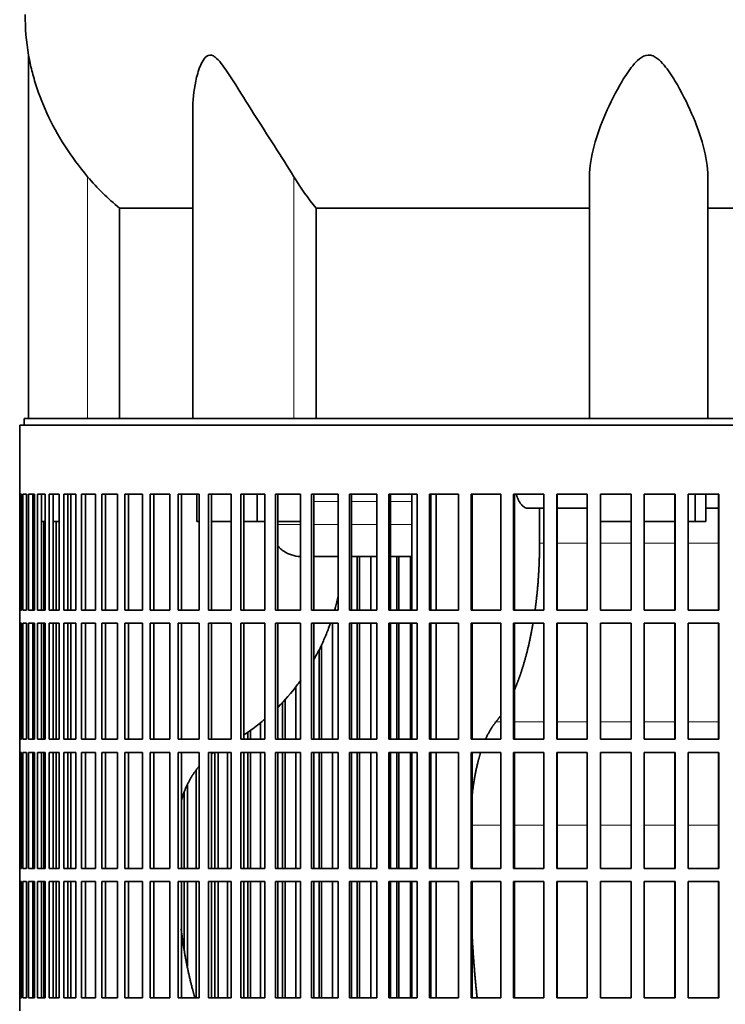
# Model space of a CAD drawing. Header units: millimetres. Extents: x 447 to 1322, y -2015 to 1714.
# Tile 21 of 31: x 945 to 1106, y -166 to 59. Entities that reach past the tile are written whole.
import ezdxf

# ---------------------------------------------------------------- set-up
doc = ezdxf.new("R2010")
doc.units = ezdxf.units.MM
for name, color, linetype in [('VSI344-454_FILTR', 7, 'Continuous'), ('VSI344-454_SUPPO', 7, 'Continuous'), ('VSI454_DIFFUSORE', 7, 'Continuous')]:
    doc.layers.add(name, color=color, linetype=linetype)

# ---------------------------------------------------------------- blocks, each defined once
blk = doc.blocks.new('SE3')
at = {"layer": 'VSI344-454_FILTR', "color": 7, "linetype": 'Continuous', "lineweight": 35}
for p, q in [((944.71, -33.97), (1221.67, -33.97)), ((944.71, -33.97), (944.71, -49.72)), ((944.71, -49.72), (944.71, -49.72)), ((944.71, -76.22), (944.71, -49.72)), ((944.76, -76.22), (944.76, -49.72)), ((944.76, -49.72), (945.13, -49.72)), ((945.13, -76.22), (945.13, -49.72)), ((945.39, -76.22), (945.39, -49.72)), ((945.39, -49.72), (946.25, -49.72)), ((946.25, -76.22), (946.25, -49.72)), ((946.71, -76.22), (946.71, -49.72)), ((946.71, -49.72), (948.06, -49.72)), ((947.7, -76.22), (947.7, -49.72)), ((948.06, -76.22), (948.06, -49.72)), ((948.73, -76.22), (948.73, -49.72)), ((948.73, -49.72), (950.55, -49.72)), ((949.69, -76.22), (949.69, -49.72)), ((950.55, -76.22), (950.55, -49.72)), ((951.42, -76.22), (951.42, -49.72)), ((951.42, -49.72), (953.71, -49.72)), ((952.37, -76.22), (952.37, -49.72)), ((953.71, -76.22), (953.71, -49.72)), ((954.78, -76.22), (954.78, -49.72)), ((954.78, -49.72), (957.53, -49.72)), ((955.7, -76.22), (955.7, -49.72)), ((957.53, -76.22), (957.53, -49.72)), ((958.79, -76.22), (958.79, -49.72)), ((958.79, -49.72), (961.98, -49.72)), ((959.68, -76.22), (959.68, -49.72)), ((961.98, -76.22), (961.98, -49.72)), ((963.43, -76.22), (963.43, -49.72)), ((963.43, -49.72), (967.05, -49.72)), ((964.29, -76.22), (964.29, -49.72)), ((967.05, -76.22), (967.05, -49.72)), ((968.68, -76.22), (968.68, -49.72)), ((968.68, -49.72), (972.71, -49.72)), ((969.5, -76.22), (969.5, -49.72)), ((972.71, -76.22), (972.71, -49.72)), ((974.51, -76.22), (974.51, -49.72)), ((974.51, -49.72), (978.93, -49.72)), ((975.28, -76.22), (975.28, -49.72)), ((978.93, -76.22), (978.93, -49.72)), ((980.89, -76.22), (980.89, -49.72)), ((980.89, -49.72), (985.69, -49.72)), ((981.62, -76.22), (981.62, -49.72)), ((985.69, -76.22), (985.69, -49.72)), ((987.8, -49.72), (992.94, -49.72)), ((987.8, -76.22), (987.8, -49.72)), ((988.48, -76.22), (988.48, -49.72)), ((992.94, -76.22), (992.94, -49.72)), ((995.19, -49.72), (1000.66, -49.72)), ((995.19, -76.22), (995.19, -49.72)), ((995.82, -76.22), (995.82, -49.72)), ((1000.66, -76.22), (1000.66, -49.72)), ((1003.04, -49.72), (1008.8, -49.72)), ((1003.04, -76.22), (1003.04, -49.72)), ((1003.62, -76.22), (1003.62, -49.72)), ((1008.8, -76.22), (1008.8, -49.72)), ((1011.31, -49.72), (1017.34, -49.72)), ((1011.31, -76.22), (1011.31, -49.72)), ((1011.82, -76.22), (1011.82, -49.72)), ((1017.34, -76.22), (1017.34, -49.72)), ((1019.94, -49.72), (1026.21, -49.72)), ((1019.94, -76.22), (1019.94, -49.72)), ((1020.4, -76.22), (1020.4, -49.72)), ((1026.21, -76.22), (1026.21, -49.72)), ((1028.92, -49.72), (1035.39, -49.72)), ((1028.92, -76.22), (1028.92, -49.72)), ((1029.31, -76.22), (1029.31, -49.72)), ((1035.39, -76.22), (1035.39, -49.72)), ((1038.18, -49.72), (1044.83, -49.72)), ((1038.18, -76.22), (1038.18, -49.72)), ((1038.5, -76.22), (1038.5, -49.72)), ((1044.83, -76.22), (1044.83, -49.72)), ((1047.68, -49.72), (1054.47, -49.72)), ((1047.68, -76.22), (1047.68, -49.72)), ((1047.94, -76.22), (1047.94, -49.72)), ((1054.47, -76.22), (1054.47, -49.72)), ((1057.38, -49.72), (1064.29, -49.72)), ((1057.38, -76.22), (1057.38, -49.72)), ((1057.57, -76.22), (1057.57, -49.72)), ((1064.29, -76.22), (1064.29, -49.72)), ((1067.23, -49.72), (1074.21, -49.72)), ((1067.23, -76.22), (1067.23, -49.72)), ((1067.35, -76.22), (1067.35, -49.72)), ((1074.21, -76.22), (1074.21, -49.72)), ((1077.19, -49.72), (1084.21, -49.72)), ((1077.19, -76.22), (1077.19, -49.72)), ((1077.24, -76.22), (1077.24, -49.72)), ((1084.21, -76.22), (1084.21, -49.72)), ((1087.19, -49.72), (1094.23, -49.72)), ((1087.19, -76.22), (1087.19, -49.72)), ((1094.21, -76.22), (1094.21, -49.72)), ((1094.23, -76.22), (1094.23, -49.72)), ((1097.21, -49.72), (1104.21, -49.72)), ((1097.21, -76.22), (1097.21, -49.72)), ((1104.13, -76.22), (1104.13, -49.72)), ((1104.21, -76.22), (1104.21, -49.72)), ((948.05, -76.22), (948.05, -55.97)), ((950.19, -76.22), (950.19, -55.97)), ((953, -76.22), (953, -55.97)), ((1021.73, -76.22), (1021.73, -63.97)), ((1022.22, -76.22), (1022.22, -63.97)), ((1024.81, -76.22), (1024.81, -63.97)), ((1030.77, -76.22), (1030.77, -63.97)), ((1031.19, -76.22), (1031.19, -63.97)), ((1033.87, -76.22), (1033.87, -63.97)), ((944.71, -76.22), (944.71, -76.22)), ((944.71, -76.22), (944.71, -79.22)), ((944.76, -76.22), (945.13, -76.22)), ((945.39, -76.22), (946.25, -76.22)), ((946.71, -76.22), (948.06, -76.22)), ((948.73, -76.22), (950.55, -76.22)), ((951.42, -76.22), (953.71, -76.22)), ((954.78, -76.22), (957.53, -76.22)), ((958.79, -76.22), (961.98, -76.22)), ((963.43, -76.22), (967.05, -76.22)), ((968.68, -76.22), (972.71, -76.22)), ((974.51, -76.22), (978.93, -76.22)), ((980.89, -76.22), (985.69, -76.22)), ((987.8, -76.22), (992.94, -76.22)), ((995.19, -76.22), (1000.66, -76.22)), ((1003.04, -76.22), (1008.8, -76.22)), ((1011.31, -76.22), (1017.34, -76.22)), ((1019.94, -76.22), (1026.21, -76.22)), ((1028.92, -76.22), (1035.39, -76.22)), ((1038.18, -76.22), (1044.83, -76.22)), ((1047.68, -76.22), (1054.47, -76.22)), ((1057.38, -76.22), (1064.29, -76.22)), ((1067.23, -76.22), (1074.21, -76.22)), ((1077.19, -76.22), (1084.21, -76.22)), ((1087.19, -76.22), (1094.23, -76.22)), ((1097.21, -76.22), (1104.21, -76.22)), ((944.71, -79.22), (944.71, -79.22)), ((944.71, -105.72), (944.71, -79.22)), ((944.76, -105.72), (944.76, -79.22)), ((944.76, -79.22), (945.13, -79.22)), ((945.13, -105.72), (945.13, -79.22)), ((945.39, -105.72), (945.39, -79.22)), ((945.39, -79.22), (946.25, -79.22)), ((946.25, -105.72), (946.25, -79.22)), ((946.71, -105.72), (946.71, -79.22)), ((946.71, -79.22), (948.06, -79.22)), ((947.7, -105.72), (947.7, -79.22)), ((948.05, -105.72), (948.05, -79.22)), ((948.06, -105.72), (948.06, -79.22)), ((948.73, -105.72), (948.73, -79.22)), ((948.73, -79.22), (950.55, -79.22)), ((949.69, -105.72), (949.69, -79.22)), ((950.19, -105.72), (950.19, -79.22)), ((950.55, -105.72), (950.55, -79.22)), ((951.42, -105.72), (951.42, -79.22)), ((951.42, -79.22), (953.71, -79.22)), ((952.37, -105.72), (952.37, -79.22)), ((953, -105.72), (953, -79.22)), ((953.71, -105.72), (953.71, -79.22)), ((954.78, -105.72), (954.78, -79.22)), ((954.78, -79.22), (957.53, -79.22)), ((955.7, -105.72), (955.7, -79.22)), ((957.53, -105.72), (957.53, -79.22)), ((958.79, -105.72), (958.79, -79.22)), ((958.79, -79.22), (961.98, -79.22)), ((959.68, -105.72), (959.68, -79.22)), ((961.98, -105.72), (961.98, -79.22)), ((963.43, -105.72), (963.43, -79.22)), ((963.43, -79.22), (967.05, -79.22)), ((964.29, -105.72), (964.29, -79.22)), ((967.05, -105.72), (967.05, -79.22)), ((968.68, -105.72), (968.68, -79.22)), ((968.68, -79.22), (972.71, -79.22)), ((969.5, -105.72), (969.5, -79.22)), ((972.71, -105.72), (972.71, -79.22)), ((974.51, -105.72), (974.51, -79.22)), ((974.51, -79.22), (978.93, -79.22)), ((975.28, -105.72), (975.28, -79.22)), ((978.93, -105.72), (978.93, -79.22)), ((980.89, -105.72), (980.89, -79.22)), ((980.89, -79.22), (985.69, -79.22)), ((981.62, -105.72), (981.62, -79.22)), ((985.69, -105.72), (985.69, -79.22)), ((987.8, -79.22), (992.94, -79.22)), ((987.8, -105.72), (987.8, -79.22)), ((988.48, -105.72), (988.48, -79.22)), ((992.94, -105.72), (992.94, -79.22)), ((995.19, -79.22), (1000.66, -79.22)), ((995.19, -105.72), (995.19, -79.22)), ((995.82, -105.72), (995.82, -79.22)), ((1000.66, -105.72), (1000.66, -79.22)), ((1003.04, -79.22), (1008.8, -79.22)), ((1003.04, -105.72), (1003.04, -79.22)), ((1003.62, -105.72), (1003.62, -79.22)), ((1008.8, -105.72), (1008.8, -79.22)), ((1011.31, -79.22), (1017.34, -79.22)), ((1011.31, -105.72), (1011.31, -79.22)), ((1011.82, -105.72), (1011.82, -79.22)), ((1016.07, -105.72), (1016.07, -79.22)), ((1017.34, -105.72), (1017.34, -79.22)), ((1019.94, -79.22), (1026.21, -79.22)), ((1019.94, -105.72), (1019.94, -79.22)), ((1020.4, -105.72), (1020.4, -79.22)), ((1021.73, -105.72), (1021.73, -79.22)), ((1022.22, -105.72), (1022.22, -79.22)), ((1024.81, -105.72), (1024.81, -79.22)), ((1026.21, -105.72), (1026.21, -79.22)), ((1028.92, -79.22), (1035.39, -79.22)), ((1028.92, -105.72), (1028.92, -79.22)), ((1029.31, -105.72), (1029.31, -79.22)), ((1030.77, -105.72), (1030.77, -79.22)), ((1031.19, -105.72), (1031.19, -79.22)), ((1033.87, -105.72), (1033.87, -79.22)), ((1035.39, -105.72), (1035.39, -79.22)), ((1038.18, -79.22), (1044.83, -79.22)), ((1038.18, -105.72), (1038.18, -79.22)), ((1038.5, -105.72), (1038.5, -79.22)), ((1044.83, -105.72), (1044.83, -79.22)), ((1047.68, -79.22), (1054.47, -79.22)), ((1047.68, -105.72), (1047.68, -79.22)), ((1047.94, -105.72), (1047.94, -79.22)), ((1054.47, -105.72), (1054.47, -79.22)), ((1057.38, -79.22), (1064.29, -79.22)), ((1057.38, -105.72), (1057.38, -79.22)), ((1057.57, -105.72), (1057.57, -79.22)), ((1064.29, -105.72), (1064.29, -79.22)), ((1067.23, -79.22), (1074.21, -79.22)), ((1067.23, -105.72), (1067.23, -79.22)), ((1067.35, -105.72), (1067.35, -79.22)), ((1074.21, -105.72), (1074.21, -79.22)), ((1077.19, -79.22), (1084.21, -79.22)), ((1077.19, -105.72), (1077.19, -79.22)), ((1077.24, -105.72), (1077.24, -79.22)), ((1084.21, -105.72), (1084.21, -79.22)), ((1087.19, -79.22), (1094.23, -79.22)), ((1087.19, -105.72), (1087.19, -79.22)), ((1094.21, -105.72), (1094.21, -79.22)), ((1094.23, -105.72), (1094.23, -79.22)), ((1097.21, -79.22), (1104.21, -79.22)), ((1097.21, -105.72), (1097.21, -79.22)), ((1104.13, -105.72), (1104.13, -79.22)), ((1104.21, -105.72), (1104.21, -79.22)), ((1013.02, -105.72), (1013.02, -85.26)), ((1013.57, -105.72), (1013.57, -84.16)), ((1007.67, -105.72), (1007.67, -93.76)), ((1005.28, -105.72), (1005.28, -96.61)), ((1004.68, -105.72), (1004.68, -97.23)), ((999.66, -105.72), (999.66, -101.92)), ((996.74, -105.72), (996.74, -104.09)), ((997.4, -105.72), (997.4, -103.65)), ((944.71, -105.72), (944.71, -105.72)), ((944.71, -105.72), (944.71, -108.72)), ((944.76, -105.72), (945.13, -105.72)), ((945.39, -105.72), (946.25, -105.72)), ((946.71, -105.72), (948.06, -105.72)), ((948.73, -105.72), (950.55, -105.72)), ((951.42, -105.72), (953.71, -105.72)), ((954.78, -105.72), (957.53, -105.72)), ((958.79, -105.72), (961.98, -105.72)), ((963.43, -105.72), (967.05, -105.72)), ((968.68, -105.72), (972.71, -105.72)), ((974.51, -105.72), (978.93, -105.72)), ((980.89, -105.72), (985.69, -105.72)), ((987.8, -105.72), (992.94, -105.72)), ((995.19, -105.72), (1000.66, -105.72)), ((1003.04, -105.72), (1008.8, -105.72)), ((1011.31, -105.72), (1017.34, -105.72)), ((1019.94, -105.72), (1026.21, -105.72)), ((1028.92, -105.72), (1035.39, -105.72)), ((1038.18, -105.72), (1044.83, -105.72)), ((1047.68, -105.72), (1054.47, -105.72)), ((1057.38, -105.72), (1064.29, -105.72)), ((1067.23, -105.72), (1074.21, -105.72)), ((1077.19, -105.72), (1084.21, -105.72)), ((1087.19, -105.72), (1094.23, -105.72)), ((1097.21, -105.72), (1104.21, -105.72)), ((944.71, -108.72), (944.71, -108.72)), ((944.71, -135.22), (944.71, -108.72)), ((944.76, -135.22), (944.76, -108.72)), ((944.76, -108.72), (945.13, -108.72)), ((945.13, -135.22), (945.13, -108.72)), ((945.39, -135.22), (945.39, -108.72)), ((945.39, -108.72), (946.25, -108.72)), ((946.25, -135.22), (946.25, -108.72)), ((946.71, -135.22), (946.71, -108.72)), ((946.71, -108.72), (948.06, -108.72)), ((947.7, -135.22), (947.7, -108.72)), ((948.05, -135.22), (948.05, -108.72)), ((948.06, -135.22), (948.06, -108.72)), ((948.73, -135.22), (948.73, -108.72)), ((948.73, -108.72), (950.55, -108.72)), ((949.69, -135.22), (949.69, -108.72)), ((950.19, -135.22), (950.19, -108.72)), ((950.55, -135.22), (950.55, -108.72)), ((951.42, -135.22), (951.42, -108.72)), ((951.42, -108.72), (953.71, -108.72)), ((952.37, -135.22), (952.37, -108.72)), ((953, -135.22), (953, -108.72)), ((953.71, -135.22), (953.71, -108.72)), ((954.78, -135.22), (954.78, -108.72)), ((954.78, -108.72), (957.53, -108.72)), ((955.7, -135.22), (955.7, -108.72)), ((957.53, -135.22), (957.53, -108.72)), ((958.79, -135.22), (958.79, -108.72)), ((958.79, -108.72), (961.98, -108.72)), ((959.68, -135.22), (959.68, -108.72)), ((961.98, -135.22), (961.98, -108.72)), ((963.43, -135.22), (963.43, -108.72)), ((963.43, -108.72), (967.05, -108.72)), ((964.29, -135.22), (964.29, -108.72)), ((967.05, -135.22), (967.05, -108.72)), ((968.68, -135.22), (968.68, -108.72)), ((968.68, -108.72), (972.71, -108.72)), ((969.5, -135.22), (969.5, -108.72)), ((972.71, -135.22), (972.71, -108.72)), ((974.51, -135.22), (974.51, -108.72)), ((974.51, -108.72), (978.93, -108.72)), ((975.28, -135.22), (975.28, -108.72)), ((978.93, -135.22), (978.93, -108.72)), ((980.89, -135.22), (980.89, -108.72)), ((980.89, -108.72), (985.69, -108.72)), ((981.62, -135.22), (981.62, -108.72)), ((985.69, -135.22), (985.69, -108.72)), ((987.8, -108.72), (992.94, -108.72)), ((987.8, -135.22), (987.8, -108.72)), ((988.48, -135.22), (988.48, -108.72)), ((989.25, -135.22), (989.25, -108.72)), ((989.96, -135.22), (989.96, -108.72)), ((992.09, -135.22), (992.09, -108.72)), ((992.94, -135.22), (992.94, -108.72)), ((995.19, -108.72), (1000.66, -108.72)), ((995.19, -135.22), (995.19, -108.72)), ((995.82, -135.22), (995.82, -108.72)), ((996.74, -135.22), (996.74, -108.72)), ((997.4, -135.22), (997.4, -108.72)), ((999.66, -135.22), (999.66, -108.72)), ((1000.66, -135.22), (1000.66, -108.72)), ((1003.04, -108.72), (1008.8, -108.72)), ((1003.04, -135.22), (1003.04, -108.72)), ((1003.62, -135.22), (1003.62, -108.72)), ((1004.68, -135.22), (1004.68, -108.72)), ((1005.28, -135.22), (1005.28, -108.72)), ((1007.67, -135.22), (1007.67, -108.72)), ((1008.8, -135.22), (1008.8, -108.72)), ((1011.31, -108.72), (1017.34, -108.72)), ((1011.31, -135.22), (1011.31, -108.72)), ((1011.82, -135.22), (1011.82, -108.72)), ((1013.02, -135.22), (1013.02, -108.72)), ((1013.57, -135.22), (1013.57, -108.72)), ((1016.07, -135.22), (1016.07, -108.72)), ((1017.34, -135.22), (1017.34, -108.72)), ((1019.94, -108.72), (1026.21, -108.72)), ((1019.94, -135.22), (1019.94, -108.72)), ((1020.4, -135.22), (1020.4, -108.72)), ((1021.73, -135.22), (1021.73, -108.72)), ((1022.22, -135.22), (1022.22, -108.72)), ((1024.81, -135.22), (1024.81, -108.72)), ((1026.21, -135.22), (1026.21, -108.72)), ((1028.92, -108.72), (1035.39, -108.72)), ((1028.92, -135.22), (1028.92, -108.72)), ((1029.31, -135.22), (1029.31, -108.72)), ((1030.77, -135.22), (1030.77, -108.72)), ((1031.19, -135.22), (1031.19, -108.72)), ((1033.87, -135.22), (1033.87, -108.72)), ((1035.39, -135.22), (1035.39, -108.72)), ((1038.18, -108.72), (1044.83, -108.72)), ((1038.18, -135.22), (1038.18, -108.72)), ((1038.5, -135.22), (1038.5, -108.72)), ((1044.83, -135.22), (1044.83, -108.72)), ((1047.68, -108.72), (1054.47, -108.72)), ((1047.68, -135.22), (1047.68, -108.72)), ((1047.94, -135.22), (1047.94, -108.72)), ((1054.47, -135.22), (1054.47, -108.72)), ((1057.38, -108.72), (1064.29, -108.72)), ((1057.38, -135.22), (1057.38, -108.72)), ((1057.57, -135.22), (1057.57, -108.72)), ((1064.29, -135.22), (1064.29, -108.72)), ((1067.23, -108.72), (1074.21, -108.72)), ((1067.23, -135.22), (1067.23, -108.72)), ((1067.35, -135.22), (1067.35, -108.72)), ((1074.21, -135.22), (1074.21, -108.72)), ((1077.19, -108.72), (1084.21, -108.72)), ((1077.19, -135.22), (1077.19, -108.72)), ((1077.24, -135.22), (1077.24, -108.72)), ((1084.21, -135.22), (1084.21, -108.72)), ((1087.19, -108.72), (1094.23, -108.72)), ((1087.19, -135.22), (1087.19, -108.72)), ((1094.21, -135.22), (1094.21, -108.72)), ((1094.23, -135.22), (1094.23, -108.72)), ((1097.21, -108.72), (1104.21, -108.72)), ((1097.21, -135.22), (1097.21, -108.72)), ((1104.13, -135.22), (1104.13, -108.72)), ((1104.21, -135.22), (1104.21, -108.72)), ((984.99, -135.22), (984.99, -112.75)), ((983, -135.22), (983, -116.05)), ((982.25, -135.22), (982.25, -117.79)), ((944.71, -135.22), (944.71, -135.22)), ((944.71, -135.22), (944.71, -138.22)), ((944.76, -135.22), (945.13, -135.22)), ((945.39, -135.22), (946.25, -135.22)), ((946.71, -135.22), (948.06, -135.22)), ((948.73, -135.22), (950.55, -135.22)), ((951.42, -135.22), (953.71, -135.22)), ((954.78, -135.22), (957.53, -135.22)), ((958.79, -135.22), (961.98, -135.22)), ((963.43, -135.22), (967.05, -135.22)), ((968.68, -135.22), (972.71, -135.22)), ((974.51, -135.22), (978.93, -135.22)), ((980.89, -135.22), (985.69, -135.22)), ((987.8, -135.22), (992.94, -135.22)), ((995.19, -135.22), (1000.66, -135.22)), ((1003.04, -135.22), (1008.8, -135.22)), ((1011.31, -135.22), (1017.34, -135.22)), ((1019.94, -135.22), (1026.21, -135.22)), ((1028.92, -135.22), (1035.39, -135.22)), ((1038.18, -135.22), (1044.83, -135.22)), ((1047.68, -135.22), (1054.47, -135.22)), ((1057.38, -135.22), (1064.29, -135.22)), ((1067.23, -135.22), (1074.21, -135.22)), ((1077.19, -135.22), (1084.21, -135.22)), ((1087.19, -135.22), (1094.23, -135.22)), ((1097.21, -135.22), (1104.21, -135.22)), ((944.71, -138.22), (944.71, -138.22)), ((944.71, -164.72), (944.71, -138.22)), ((944.76, -164.72), (944.76, -138.22)), ((944.76, -138.22), (945.13, -138.22)), ((945.13, -164.72), (945.13, -138.22)), ((945.39, -164.72), (945.39, -138.22)), ((945.39, -138.22), (946.25, -138.22)), ((946.25, -164.72), (946.25, -138.22)), ((946.71, -164.72), (946.71, -138.22)), ((946.71, -138.22), (948.06, -138.22)), ((947.7, -164.72), (947.7, -138.22)), ((948.05, -164.72), (948.05, -138.22)), ((948.06, -164.72), (948.06, -138.22)), ((948.73, -164.72), (948.73, -138.22)), ((948.73, -138.22), (950.55, -138.22)), ((949.69, -164.72), (949.69, -138.22)), ((950.19, -164.72), (950.19, -138.22)), ((950.55, -164.72), (950.55, -138.22)), ((951.42, -164.72), (951.42, -138.22)), ((951.42, -138.22), (953.71, -138.22)), ((952.37, -164.72), (952.37, -138.22)), ((953, -164.72), (953, -138.22)), ((953.71, -164.72), (953.71, -138.22)), ((954.78, -164.72), (954.78, -138.22)), ((954.78, -138.22), (957.53, -138.22)), ((955.7, -164.72), (955.7, -138.22)), ((957.53, -164.72), (957.53, -138.22)), ((958.79, -164.72), (958.79, -138.22)), ((958.79, -138.22), (961.98, -138.22)), ((959.68, -164.72), (959.68, -138.22)), ((961.98, -164.72), (961.98, -138.22)), ((963.43, -164.72), (963.43, -138.22)), ((963.43, -138.22), (967.05, -138.22)), ((964.29, -164.72), (964.29, -138.22)), ((967.05, -164.72), (967.05, -138.22)), ((968.68, -164.72), (968.68, -138.22)), ((968.68, -138.22), (972.71, -138.22)), ((969.5, -164.72), (969.5, -138.22)), ((972.71, -164.72), (972.71, -138.22)), ((974.51, -164.72), (974.51, -138.22)), ((974.51, -138.22), (978.93, -138.22)), ((975.28, -164.72), (975.28, -138.22)), ((978.93, -164.72), (978.93, -138.22)), ((980.89, -164.72), (980.89, -138.22)), ((980.89, -138.22), (985.69, -138.22)), ((981.62, -164.72), (981.62, -138.22)), ((982.25, -153.79), (982.25, -138.22)), ((983, -157.56), (983, -138.22)), ((984.99, -164.72), (984.99, -138.22)), ((985.69, -164.72), (985.69, -138.22)), ((987.8, -138.22), (992.94, -138.22)), ((987.8, -164.72), (987.8, -138.22)), ((988.48, -164.72), (988.48, -138.22)), ((989.25, -164.72), (989.25, -138.22)), ((989.96, -164.72), (989.96, -138.22)), ((992.09, -164.72), (992.09, -138.22)), ((992.94, -164.72), (992.94, -138.22)), ((995.19, -138.22), (1000.66, -138.22)), ((995.19, -164.72), (995.19, -138.22)), ((995.82, -164.72), (995.82, -138.22)), ((996.74, -164.72), (996.74, -138.22)), ((997.4, -164.72), (997.4, -138.22)), ((999.66, -164.72), (999.66, -138.22)), ((1000.66, -164.72), (1000.66, -138.22)), ((1003.04, -138.22), (1008.8, -138.22)), ((1003.04, -164.72), (1003.04, -138.22)), ((1003.62, -164.72), (1003.62, -138.22)), ((1004.68, -164.72), (1004.68, -138.22)), ((1005.28, -164.72), (1005.28, -138.22)), ((1007.67, -164.72), (1007.67, -138.22)), ((1008.8, -164.72), (1008.8, -138.22)), ((1011.31, -138.22), (1017.34, -138.22)), ((1011.31, -164.72), (1011.31, -138.22)), ((1011.82, -164.72), (1011.82, -138.22)), ((1013.02, -164.72), (1013.02, -138.22)), ((1013.57, -164.72), (1013.57, -138.22)), ((1016.07, -164.72), (1016.07, -138.22)), ((1017.34, -164.72), (1017.34, -138.22)), ((1019.94, -138.22), (1026.21, -138.22)), ((1019.94, -164.72), (1019.94, -138.22)), ((1020.4, -164.72), (1020.4, -138.22)), ((1021.73, -164.72), (1021.73, -138.22)), ((1022.22, -164.72), (1022.22, -138.22)), ((1024.81, -164.72), (1024.81, -138.22)), ((1026.21, -164.72), (1026.21, -138.22)), ((1028.92, -138.22), (1035.39, -138.22)), ((1028.92, -164.72), (1028.92, -138.22)), ((1029.31, -164.72), (1029.31, -138.22)), ((1030.77, -164.72), (1030.77, -138.22)), ((1031.19, -164.72), (1031.19, -138.22)), ((1033.87, -164.72), (1033.87, -138.22)), ((1035.39, -164.72), (1035.39, -138.22)), ((1038.18, -138.22), (1044.83, -138.22)), ((1038.18, -164.72), (1038.18, -138.22)), ((1038.5, -164.72), (1038.5, -138.22)), ((1044.83, -164.72), (1044.83, -138.22)), ((1047.68, -138.22), (1054.47, -138.22)), ((1047.68, -164.72), (1047.68, -138.22)), ((1047.94, -164.72), (1047.94, -138.22)), ((1054.47, -164.72), (1054.47, -138.22)), ((1057.38, -138.22), (1064.29, -138.22)), ((1057.38, -164.72), (1057.38, -138.22)), ((1057.57, -164.72), (1057.57, -138.22)), ((1064.29, -164.72), (1064.29, -138.22)), ((1067.23, -138.22), (1074.21, -138.22)), ((1067.23, -164.72), (1067.23, -138.22)), ((1067.35, -164.72), (1067.35, -138.22)), ((1074.21, -164.72), (1074.21, -138.22)), ((1077.19, -138.22), (1084.21, -138.22)), ((1077.19, -164.72), (1077.19, -138.22)), ((1077.24, -164.72), (1077.24, -138.22)), ((1084.21, -164.72), (1084.21, -138.22)), ((1087.19, -138.22), (1094.23, -138.22)), ((1087.19, -164.72), (1087.19, -138.22)), ((1094.21, -164.72), (1094.21, -138.22)), ((1094.23, -164.72), (1094.23, -138.22)), ((1097.21, -138.22), (1104.21, -138.22)), ((1097.21, -164.72), (1097.21, -138.22)), ((1104.13, -164.72), (1104.13, -138.22)), ((1104.21, -164.72), (1104.21, -138.22)), ((944.71, -164.72), (944.71, -164.72)), ((944.71, -164.72), (944.71, -167.72)), ((944.76, -164.72), (945.13, -164.72)), ((945.39, -164.72), (946.25, -164.72)), ((946.71, -164.72), (948.06, -164.72)), ((948.73, -164.72), (950.55, -164.72)), ((951.42, -164.72), (953.71, -164.72)), ((954.78, -164.72), (957.53, -164.72)), ((958.79, -164.72), (961.98, -164.72)), ((963.43, -164.72), (967.05, -164.72)), ((968.68, -164.72), (972.71, -164.72)), ((974.51, -164.72), (978.93, -164.72)), ((980.89, -164.72), (985.69, -164.72)), ((987.8, -164.72), (992.94, -164.72)), ((995.19, -164.72), (1000.66, -164.72)), ((1003.04, -164.72), (1008.8, -164.72)), ((1011.31, -164.72), (1017.34, -164.72)), ((1019.94, -164.72), (1026.21, -164.72)), ((1028.92, -164.72), (1035.39, -164.72)), ((1038.18, -164.72), (1044.83, -164.72)), ((1047.68, -164.72), (1054.47, -164.72)), ((1057.38, -164.72), (1064.29, -164.72)), ((1067.23, -164.72), (1074.21, -164.72)), ((1077.19, -164.72), (1084.21, -164.72)), ((1087.19, -164.72), (1094.23, -164.72)), ((1097.21, -164.72), (1104.21, -164.72))]:
    blk.add_line(p, q, dxfattribs=at)
at = {"layer": 'VSI344-454_SUPPO', "color": 7, "linetype": 'Continuous', "lineweight": 35}
for p, q in [((945.71, -33.97), (945.71, -32.47)), ((945.71, -32.47), (1222.47, -32.47)), ((956.36, -76.22), (956.36, -49.72)), ((985.14, -55.97), (985.14, -49.72)), ((998.9, -55.97), (998.9, -49.72)), ((1034.14, -76.22), (1034.14, -49.72)), ((1039.74, -76.22), (1039.74, -49.72)), ((1098.82, -55.97), (1098.82, -49.72)), ((1101.23, -55.97), (1101.23, -49.72)), ((1064.29, -52.97), (1060.63, -52.97)), ((1063.31, -60.97), (1063.31, -52.97)), ((1074.21, -52.97), (1067.35, -52.97)), ((1104.13, -52.97), (1101.23, -52.97)), ((947.7, -55.97), (948.06, -55.97)), ((949.69, -55.97), (950.55, -55.97)), ((952.37, -55.97), (953.71, -55.97)), ((985.14, -55.97), (985.69, -55.97)), ((988.48, -55.97), (992.94, -55.97)), ((995.82, -55.97), (998.9, -55.97)), ((998.9, -55.97), (1000.66, -55.97)), ((1003.62, -55.97), (1008.8, -55.97)), ((1077.24, -55.97), (1084.21, -55.97)), ((1087.19, -55.97), (1094.21, -55.97)), ((1097.21, -55.97), (1098.82, -55.97)), ((1098.82, -55.97), (1101.23, -55.97)), ((1011.82, -63.97), (1017.34, -63.97)), ((1020.4, -63.97), (1026.21, -63.97)), ((1029.31, -63.97), (1034.14, -63.97)), ((956.36, -105.72), (956.36, -79.22)), ((1034.14, -105.72), (1034.14, -79.22)), ((1039.74, -105.72), (1039.74, -79.22)), ((956.36, -135.22), (956.36, -108.72)), ((1034.14, -135.22), (1034.14, -108.72)), ((1039.74, -135.22), (1039.74, -108.72)), ((956.36, -164.72), (956.36, -138.22)), ((1034.14, -164.72), (1034.14, -138.22)), ((1039.74, -164.72), (1039.74, -138.22))]:
    blk.add_line(p, q, dxfattribs=at)
at = {"layer": 'VSI344-454_SUPPO', "color": 4, "linetype": 'Continuous', "lineweight": 9}
for p, q in [((1017.34, -51.45), (1011.82, -51.45)), ((1026.21, -51.45), (1020.4, -51.45)), ((1034.14, -51.45), (1029.31, -51.45)), ((1003.62, -56.67), (1008.8, -56.67)), ((1011.82, -56.67), (1017.34, -56.67)), ((1020.4, -56.67), (1026.21, -56.67)), ((1029.31, -56.67), (1034.14, -56.67)), ((1063.31, -60.97), (1064.29, -60.97)), ((1067.35, -60.97), (1074.21, -60.97)), ((1077.24, -60.97), (1084.21, -60.97)), ((1087.19, -60.97), (1094.21, -60.97)), ((1097.21, -60.97), (1104.13, -60.97)), ((1053.35, -101.76), (1054.47, -101.76)), ((1057.57, -101.76), (1064.29, -101.76)), ((1067.35, -101.76), (1074.21, -101.76)), ((1077.24, -101.76), (1084.21, -101.76)), ((1087.19, -101.76), (1094.21, -101.76)), ((1097.21, -101.76), (1104.13, -101.76)), ((1047.94, -125.32), (1054.47, -125.32)), ((1057.57, -125.32), (1064.29, -125.32)), ((1067.35, -125.32), (1074.21, -125.32)), ((1077.24, -125.32), (1084.21, -125.32)), ((1087.19, -125.32), (1094.21, -125.32)), ((1097.21, -125.32), (1104.13, -125.32))]:
    blk.add_line(p, q, dxfattribs=at)
at = {"layer": 'VSI344-454_SUPPO', "color": 7, "linetype": 'Continuous', "lineweight": 35}
for points, degree, knots in [([(1057.97, -49.73), (1057.97, -49.73), (1058, -49.82), (1058.06, -49.98), (1058.14, -50.21), (1058.22, -50.43), (1058.31, -50.65), (1058.41, -50.88), (1058.54, -51.14), (1058.68, -51.41), (1058.83, -51.66), (1059, -51.91), (1059.17, -52.13), (1059.35, -52.34), (1059.54, -52.52), (1059.74, -52.68), (1059.95, -52.8), (1060.17, -52.9), (1060.4, -52.96), (1060.55, -52.97), (1060.63, -52.97)], 3, [0.3484291, 0.3484291, 0.3484291, 0.3484291, 0.3502935, 0.3759894, 0.4017757, 0.4276525, 0.4536199, 0.4796779, 0.5164483, 0.5544168, 0.5935835, 0.6339485, 0.6755117, 0.7182732, 0.7622329, 0.8073906, 0.8537464, 0.9013, 0.9500512, 1, 1, 1, 1]), ([(1003.56, -61.56), (1003.56, -61.56), (1003.77, -61.79), (1004.22, -62.24), (1004.98, -62.81), (1005.81, -63.29), (1007.06, -63.8), (1008.09, -63.96), (1008.8, -63.97)], 3, [0.2627974, 0.2627974, 0.2627974, 0.2627974, 0.2631364, 0.3099596, 0.3576304, 0.4061488, 0.4555148, 0.5652048, 0.5652048, 0.5652048, 0.5652048]), ([(1062.29, -76.26), (1062.47, -74.93), (1062.62, -73.57), (1062.97, -70.5), (1063.14, -67.34), (1063.31, -64.17), (1063.31, -60.97)], 2, [0.6946638, 0.6946638, 0.6946638, 0.75, 0.75, 0.875, 0.875, 1, 1, 1]), ([(1017.4, -72.97), (1017.4, -72.99), (1017.2, -73.86), (1016.93, -74.94), (1016.63, -76), (1016.57, -76.22)], 3, [0.20939159, 0.20939159, 0.20939159, 0.20939159, 0.21029258, 0.25575259, 0.26772218, 0.26772218, 0.26772218, 0.26772218]), ([(1015.6, -79.22), (1015.43, -79.72), (1014.92, -81.08), (1014, -83.3), (1012.9, -85.57), (1012.15, -86.97), (1011.83, -87.53)], 3, [0.3227065, 0.3227065, 0.3227065, 0.3227065, 0.350074, 0.3989353, 0.4489304, 0.4829363, 0.4829363, 0.4829363, 0.4829363]), ([(1057.58, -94.46), (1058.42, -92.5), (1059.15, -90.28), (1059.95, -87.86), (1060.61, -85.16), (1061.27, -82.46), (1061.77, -79.55), (1061.8, -79.39), (1061.83, -79.23)], 2, [0.2602896, 0.2602896, 0.2602896, 0.375, 0.375, 0.5, 0.5, 0.625, 0.625, 0.6319131, 0.6319131, 0.6319131]), ([(1008.82, -92.25), (1008.57, -92.61), (1006.97, -94.77), (1005.21, -96.79), (1003.64, -98.37)], 3, [0.5820331, 0.5820331, 0.5820331, 0.5820331, 0.6055217, 0.7255565, 0.7255565, 0.7255565, 0.7255565]), ([(1000.69, -101.1), (1000.25, -101.47), (998.84, -102.62), (997.21, -103.81), (996, -104.6), (995.83, -104.72)], 3, [0.7982019, 0.7982019, 0.7982019, 0.7982019, 0.8292841, 0.897392, 0.9085779, 0.9085779, 0.9085779, 0.9085779]), ([(1047.93, -118.65), (1047.96, -118.35), (1047.99, -118.06), (1048.39, -114.48), (1049.15, -111.35), (1049.49, -109.96), (1049.89, -108.7)], 2, [0.2294074, 0.2294074, 0.2294074, 0.25, 0.25, 0.5, 0.5, 0.6111069, 0.6111069, 0.6111069]), ([(981.61, -119.62), (982.37, -116.9), (983.74, -114.57), (984.59, -113.13), (985.66, -111.85)], 2, [0.2553084, 0.2553084, 0.2553084, 0.5, 0.5, 0.6516471, 0.6516471, 0.6516471]), ([(984.66, -164.74), (984.43, -163.91), (984.21, -163.08), (982.54, -156.77), (981.69, -150.25), (981.61, -149.62), (981.54, -149)], 2, [0.4670759, 0.4670759, 0.4670759, 0.5, 0.5, 0.75, 0.75, 0.774031, 0.774031, 0.774031]), ([(1049.07, -164.72), (1048.34, -158.01), (1047.96, -151.08), (1047.93, -150.47), (1047.9, -149.86)], 2, [0.5003121, 0.5003121, 0.5003121, 0.75, 0.75, 0.7721704, 0.7721704, 0.7721704])]:
    blk.add_open_spline(points, degree=degree, knots=knots, dxfattribs=at)
for points in [[(1053.35, -101.76), (1053.93, -101.04), (1054.5, -100.22)], [(1051.01, -105.72), (1052.07, -103.3), (1053.35, -101.76)], [(988.45, -109.15), (988.74, -108.92), (989.04, -108.71)]]:
    blk.add_open_spline(points, degree=2, dxfattribs=at)
at = {"layer": 'VSI454_DIFFUSORE', "color": 7, "linetype": 'Continuous', "lineweight": 35}
for p, q in [((946.71, 50.51), (946.71, -32.47)), ((984.2, 37.8), (984.2, -32.47)), ((1074.71, -32.47), (1074.71, 22.74)), ((1101.71, -32.47), (1101.71, 22.74)), ((967.46, 15.59), (984.2, 15.59)), ((967.46, -32.47), (967.46, 15.59)), ((1012.37, 15.59), (1074.71, 15.59)), ((1012.37, -32.47), (1012.37, 15.59)), ((1101.71, 15.59), (1164.04, 15.59))]:
    blk.add_line(p, q, dxfattribs=at)
at = {"layer": 'VSI454_DIFFUSORE', "color": 4, "linetype": 'Continuous', "lineweight": 9}
for p, q in [((960.21, -32.47), (960.21, 22.74)), ((1007.24, -32.47), (1007.24, 22.74))]:
    blk.add_line(p, q, dxfattribs=at)
at = {"layer": 'VSI454_DIFFUSORE', "color": 7, "linetype": 'Continuous', "lineweight": 35}
blk.add_arc((1003.37, 59.78), 57.42, 180, 189.2923, dxfattribs=at)
for points, knots in [([(960.21, 22.74), (958.27, 25.02), (956.54, 27.37), (953.43, 32.23), (952.06, 34.73), (949.78, 39.69), (948.85, 42.19), (947.74, 45.9), (947.42, 47.12), (947.04, 48.8), (946.93, 49.34), (946.8, 50), (946.76, 50.19), (946.72, 50.44), (946.71, 50.51), (946.71, 50.51)], [0, 0, 0, 0, 0.125, 0.125, 0.25, 0.25, 0.375, 0.375, 0.4375, 0.4375, 0.46875, 0.46875, 0.484375, 0.484375, 0.4979292, 0.4979292, 0.4979292, 0.4979292]), ([(1007.24, 22.74), (1005.88, 25.01), (1004.37, 27.36), (1001.25, 32.21), (999.65, 34.71), (996.51, 39.66), (994.97, 42.16), (992.61, 45.86), (991.82, 47.08), (990.56, 48.76), (990.12, 49.3), (989.4, 49.97), (989.15, 50.16), (988.62, 50.44), (988.35, 50.52), (987.57, 50.48), (987.12, 50.1), (986.44, 49.18), (986.17, 48.64), (985.46, 46.94), (985.13, 45.74), (984.41, 42.32), (984.2, 40.05), (984.2, 37.8)], [0, 0, 0, 0, 0.125, 0.125, 0.25, 0.25, 0.375, 0.375, 0.4375, 0.4375, 0.46875, 0.46875, 0.484375, 0.484375, 0.5, 0.5, 0.53125, 0.53125, 0.5625, 0.5625, 0.625, 0.625, 0.7380464, 0.7380464, 0.7380464, 0.7380464]), ([(1101.71, 22.74), (1101.71, 25.01), (1101.31, 27.36), (1100.01, 32.21), (1099.1, 34.71), (1096.94, 39.66), (1095.7, 42.16), (1093.47, 45.86), (1092.67, 47.08), (1091.27, 48.76), (1090.77, 49.3), (1089.87, 49.97), (1089.56, 50.16), (1088.86, 50.44), (1088.49, 50.52), (1087.37, 50.48), (1086.68, 50.1), (1085.53, 49.18), (1085.03, 48.64), (1083.64, 46.94), (1082.86, 45.74), (1080.68, 42.09), (1079.42, 39.56), (1077.28, 34.62), (1076.4, 32.18), (1075.11, 27.38), (1074.71, 25), (1074.71, 22.74)], [0, 0, 0, 0, 0.125, 0.125, 0.25, 0.25, 0.375, 0.375, 0.4375, 0.4375, 0.46875, 0.46875, 0.484375, 0.484375, 0.5, 0.5, 0.53125, 0.53125, 0.5625, 0.5625, 0.625, 0.625, 0.75, 0.75, 0.875, 0.875, 1, 1, 1, 1])]:
    blk.add_open_spline(points, degree=3, knots=knots, dxfattribs=at)
for points in [[(967.46, 15.59), (964.83, 17.76), (962.41, 20.14), (960.21, 22.74)], [(1012.37, 15.59), (1010.51, 17.76), (1008.8, 20.14), (1007.24, 22.74)]]:
    blk.add_open_spline(points, degree=3, dxfattribs=at)

msp = doc.modelspace()

# ---------------------------------------------------------------- block references
msp.add_blockref('SE3', (0, 0))

doc.saveas('drawing.dxf')
